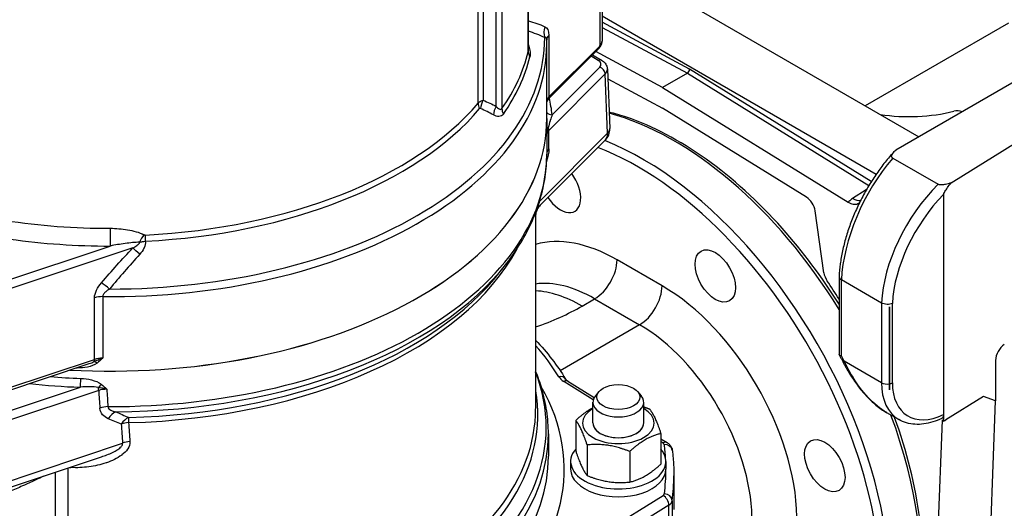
# Model space of a CAD drawing. Header units: millimetres. Extents: x 0 to 5940, y 0 to 4200.
# Tile 5 of 58: x 521 to 723, y 444 to 543. Entities that reach past the tile are written whole.
import ezdxf

# ---------------------------------------------------------------- set-up
doc = ezdxf.new("R2010")
doc.units = ezdxf.units.MM
doc.header["$LTSCALE"] = 50
doc.layers.add('02-LINIE-035', color=2, linetype='CONTINUOUS')

msp = doc.modelspace()

# ---------------------------------------------------------------- linework, layer by layer
at = {"layer": '02-LINIE-035'}
for p, q in [((625.32, 536.81), (625.32, 657.8)), ((625.35, 537.16), (625.35, 658.07)), ((618.78, 525.65), (618.78, 645.36)), ((619.93, 646.19), (619.93, 525.2)), ((616.12, 640.65), (616.12, 526.92)), ((615.07, 526.33), (615.07, 639.94)), ((639.99, 538.05), (639.99, 558.22)), ((640.42, 559.16), (640.42, 538.99)), ((640.42, 556.82), (705.2, 519.42)), ((696.44, 511.74), (640.42, 544.08)), ((658.32, 533.23), (640.42, 542.84)), ((640.42, 541.79), (657.86, 532.43)), ((723.56, 542.67), (694.25, 525.75)), ((629.53, 540.16), (629.53, 527.59)), ((741.51, 540.39), (700.47, 516.7)), ((625.5, 537.71), (625.5, 537.71)), ((629.09, 539.25), (629.09, 539.25)), ((629.1, 523.14), (629.1, 538.36)), ((629.53, 527.59), (639.99, 538.05)), ((629.44, 527.16), (639.78, 537.51)), ((639.63, 535.04), (638.16, 535.89)), ((638.44, 536.17), (640.28, 535.11)), ((652.8, 529.51), (639.13, 536.85)), ((630.2, 523.95), (639.94, 533.68)), ((711.81, 510.04), (751.5, 534.62)), ((641.06, 532.27), (629.54, 520.75)), ((641.55, 520.15), (641.06, 532.27)), ((641.5, 533.26), (641.98, 521.14)), ((657.86, 532.43), (652.8, 529.51)), ((657.86, 532.43), (694.99, 509.5)), ((695.47, 510.28), (658.32, 533.23)), ((641.57, 531.29), (652.8, 525.26)), ((652.8, 529.51), (690.71, 506.09)), ((682.24, 507.08), (652.8, 525.26)), ((629.1, 523.14), (629.1, 515.89)), ((627.63, 506.23), (641.55, 520.15)), ((627.76, 505.45), (641.03, 518.72)), ((699.85, 515.08), (709.13, 509.73)), ((694.45, 508.59), (691.66, 506.79)), ((710.25, 507.65), (710.25, 462.65)), ((685.77, 491.66), (683.99, 504.31)), ((626.83, 503.35), (626.83, 463.84)), ((517.84, 489.79), (539.81, 497.11)), ((544.44, 496.72), (518.49, 488.07)), ((619.64, 491.94), (620.92, 493.6)), ((652.68, 488.98), (643.49, 494.28)), ((688.89, 490.84), (688.89, 474.94)), ((697.55, 485.46), (689.36, 490.19)), ((689.36, 490.19), (689.36, 490.19)), ((689.36, 474.64), (689.36, 490.19)), ((536.61, 473.95), (536.61, 486.51)), ((538.29, 486.77), (538.29, 474.2)), ((636.32, 484.84), (638.89, 486.32)), ((638.89, 486.32), (648.09, 481.01)), ((697.55, 485.46), (697.55, 469.17)), ((697.55, 485.46), (697.55, 485.46)), ((699.79, 469.14), (699.79, 485.39)), ((699.2, 484.51), (699.2, 468.22)), ((699.22, 484.5), (699.2, 484.51)), ((699.22, 467.78), (699.22, 484.62)), ((699.22, 484.5), (699.22, 468.21)), ((648.09, 481.01), (631.84, 471.63)), ((518.49, 467.91), (536.61, 473.95)), ((697.55, 469.17), (689.92, 473.58)), ((720.9, 473.74), (720.9, 465.48)), ((518.25, 467.32), (535.51, 473.08)), ((638.61, 465.7), (632.59, 469.43)), ((633.44, 469.48), (638.81, 466.16)), ((507.33, 459.45), (533.72, 468.25)), ((537.48, 467.6), (507.98, 457.77)), ((639.76, 467.35), (639.04, 466.49)), ((647.69, 467.35), (648.41, 466.49)), ((699.22, 468.21), (699.2, 468.22)), ((638.53, 460.94), (638.53, 465.18)), ((648.93, 460.94), (648.93, 465.18)), ((718.42, 466.37), (710.7, 461.59)), ((720.9, 465.48), (718.42, 466.37)), ((719.9, 439.29), (720.9, 465.48)), ((635.03, 461.48), (635.03, 455.23)), ((701.08, 461.64), (698.63, 463.05)), ((709.96, 461.49), (708.87, 432.92)), ((710.25, 461.32), (709.96, 461.49)), ((710.25, 462.65), (710.25, 461.32)), ((629.43, 458.74), (629.43, 454.14)), ((652.43, 458.79), (652.43, 452.53)), ((652.43, 457.73), (653.74, 456.92)), ((652.89, 456.86), (652.43, 457.14)), ((506.72, 444.92), (542.37, 456.8)), ((637.36, 456.46), (637.36, 450.2)), ((646.06, 455.11), (646.06, 448.86)), ((513.77, 445.94), (538.02, 454.03)), ((539.66, 454.64), (539.65, 454.64)), ((633.98, 453.08), (633.98, 451.49)), ((653.48, 453.08), (653.48, 451.49)), ((531.15, 451.73), (531.15, 413.8)), ((533.97, 451.84), (533.97, 451.84)), ((536.11, 452.08), (536.11, 452.08)), ((538.76, 452.71), (538.76, 452.71)), ((528.61, 413.3), (528.61, 450.89)), ((655.1, 450.16), (655.1, 443.26)), ((632.59, 433.55), (652.89, 446.12)), ((654.76, 445.06), (654.76, 438.16)), ((654.07, 444.15), (633.78, 431.58)), ((654.07, 437.25), (654.07, 444.15))]:
    msp.add_line(p, q, dxfattribs=at)
msp.add_arc((638.74, 521.01), 3.25, 315, 2.3021, dxfattribs=at)
for centre, major_axis, ratio, start_param, end_param in [((631.51, 541), (-1.31, -2.97), 0.912186, 4.798747, 5.516591), ((539.73, 539.67), (88.95, 0), 0.57735, 4.711846, 6.283728), ((632.34, 539.22), (-3.25, 0), 0.57735, 5.759587, 6.27658), ((539.73, 538.36), (89.37, 0), 0.57735, 4.696277, 6.283185), ((638.86, 538.43), (0.919, -0.919), 0.707107, 0, 0.61548), ((637.17, 538.99), (3.25, 0), 0.57735, 5.759587, 6.283185), ((539.73, 543.83), (86.45, 0), 0.57735, 5.900688, 6.142084), ((539.73, 542.79), (86.79, 0), 0.57735, 5.900688, 6.142084), ((627.89, 536.6), (-2.52, 0.62), 0.808382, 0.196324, 0.711873), ((539.73, 523.14), (89.37, 0), 0.57735, 0.283787, 0.28379), ((639.63, 533.98), (0.65, 1.13), 0.57735, 0, 0.785398), ((638.25, 534.25), (1.95, 0), 0.577047, 5.759709, 7.06818), ((639.94, 532.62), (-0.919, 0.919), 0.707107, 3.783252, 5.327869), ((638.25, 533.18), (3.25, 0.05), 0.578596, 5.750531, 6.297131), ((638.25, 533.18), (3.25, 0.05), 0.578596, 0.013946, 0.015903), ((657.86, 532.96), (0.325, 0.563), 0.57735, 3.926381, 5.497178), ((632.34, 526.65), (-3.25, 0), 0.57735, 5.759587, 6.197143), ((628.4, 527.97), (0.919, -0.919), 0.707107, 0.104629, 0.61548), ((539.73, 547.58), (83.85, 0), 0.57735, 4.798802, 5.828663), ((617.4, 525.67), (-1.98, 1.68), 0.733598, 0.555636, 1.071185), ((539.73, 533.75), (76.7, 0), 0.57735, 6.12193, 6.12194), ((617.61, 525.69), (1.07, 2.37), 0.731532, 1.375416, 2.083342), ((620.27, 524.42), (1.17, 2.32), 0.734901, 1.40464, 2.133872), ((630.37, 526.27), (-1.28, 0.2), 0.990353, 5.721113, 6.193037), ((539.73, 520.48), (90.68, 0), 0.57735, 0.066291, 0.131485), ((539.73, 546.53), (-84.19, 0), 0.57735, 1.657208, 2.68707), ((615.96, 524.07), (-0.55, 1.16), 0.310937, 5.921478, 6.423903), ((622.34, 524.64), (-2.13, 1.49), 0.757493, 0.48567, 1.001219), ((630.2, 525.01), (-1.29, -0.15), 0.814703, 0.463937, 1.477388), ((655.1, 460.25), (35.75, -61.92), 0.57735, 1.624207, 2.621148), ((703.13, 537.07), (23.4, 0), 0.57735, 4.460336, 5.117907), ((713, 523.79), (1.62, 0), 0.57735, 0.887694, 1.976314), ((539.73, 523.14), (89.38, 0), 0.57735, 4.620696, 6.283185), ((539.73, 523.14), (89.37, 0), 0.57735, 4.620696, 6.283185), ((630.39, 521.46), (-1.3, -0.02), 0.198431, 0.159083, 0.705649), ((631.66, 519.89), (-2.56, -0.19), 0.663059, 5.640505, 6.192724), ((628.41, 521.1), (-0.919, 0.919), 0.707107, 3.783252, 4.258889), ((536.92, 3011.72), (79.49, -2915.22), 0.016309, 0.543334, 0.545826), ((638.74, 521.01), (2.3, -2.3), 0.707107, 0, 0.64166), ((638.74, 521.01), (3.25, 0.13), 0.580552, 5.736585, 6.283185), ((648.66, 456.53), (35.75, -61.92), 0.57735, 0, 2.508631), ((539.73, 515.89), (89.38, 0), 0.57735, 4.708096, 6.283185), ((632.35, 516.12), (-3.25, 0), 0.534183, 5.758853, 6.260125), ((647.74, 456), (35.1, -60.79), 0.57735, 5.612563, 8.804723), ((706.81, 500.04), (12.08, 23.04), 0.548352, 1.172727, 2.274334), ((631.91, 509.27), (2.92, -5.07), 0.57735, 4.825682, 8.047656), ((716.81, 494.27), (-14, -21.93), 0.604949, 4.363649, 5.465255), ((717.89, 493.58), (13.19, 20.52), 0.606728, 1.249327, 2.323698), ((682.18, 504.99), (-1.3, 2.25), 0.57735, 4.101524, 5.462881), ((691.76, 509.92), (2.11, -3.28), 0.605719, 5.434384, 6.021892), ((539.73, 549.14), (83.85, 0), 0.57735, 4.454853, 4.713341), ((539.81, 499.23), (0, -2.6), 0.000777, 4.096909, 5.667705), ((546.93, 497.92), (1.17, 2.32), 0.379805, 1.074951, 1.774035), ((539.73, 547.02), (-86.45, 0), 0.57735, 1.332672, 1.571748), ((547.19, 497.85), (0.13, -2.6), 0.070468, 4.095146, 4.610695), ((643.49, 462.44), (-19.5, 33.77), 0.57735, 5.497787, 6.146526), ((539.73, 511.25), (87.1, 0), 0.57735, 4.756583, 5.986554), ((546.06, 495.1), (2.36, -2.23), 0.028989, 1.683994, 2.355774), ((539.73, 508.28), (-21.45, 0), 0.57735, 1.901325, 1.901329), ((539.73, 514.56), (-88.94, 0), 0.57735, 1.584913, 2.721058), ((638.89, 491.63), (-3.25, -5.63), 0.57735, 0.785398, 2.356194), ((539.73, 512.57), (87.54, 0), 0.57735, 4.756583, 5.862651), ((687.58, 490.98), (-1.3, 2.25), 0.57735, 0.959931, 1.699856), ((539.68, 487.99), (2.47, -2.12), 0.076195, 1.63543, 2.353275), ((638.89, 459.79), (-16.25, 28.15), 0.57735, 5.497787, 6.050524), ((652.8, 458.92), (-39, 67.55), 0.57735, 4.784504, 4.841449), ((636.32, 458.3), (-16.25, 28.15), 0.57735, 5.497787, 5.92361), ((648.09, 486.32), (-3.25, -5.63), 0.57735, 0.785398, 2.356194), ((652.68, 457.13), (-19.5, 33.77), 0.57735, 3.943658, 5.497787), ((538.24, 484.89), (3.25, 0), 0.57735, 1.554684, 2.094395), ((601.85, 504.74), (48.75, 0), 0.57735, 5.250347, 5.497787), ((648.09, 454.48), (16.25, -28.15), 0.57735, 0.805007, 2.356194), ((539.73, 451.49), (97.5, 0), 0.57735, 0.342637, 0.466088), ((722.67, 474.84), (1.23, 2.29), 0.556861, 0.769122, 2.339918), ((535.96, 474.6), (0.41, -1.23), 0.408248, 0.375226, 0.886077), ((537.1, 472.42), (-0.78, 1.04), 0.411977, 5.173193, 5.907234), ((538.24, 472.32), (3.25, 0), 0.57735, 1.554684, 2.094395), ((647.28, 455.74), (-39.81, 68.96), 0.57735, 4.638611, 4.653679), ((691.07, 474.24), (-1.44, -0.75), 0.060185, 0, 0.616764), ((539.73, 523.67), (-89.38, 0), 0.57735, 1.494708, 1.495797), ((532.93, 471.46), (0.06, 1.3), 0.061179, 5.329196, 5.36409), ((539.73, 460.07), (89.26, 0), 0.57735, 4.731649, 6.503856), ((539.73, 521.54), (89.38, 0), 0.57735, 4.57581, 4.646098), ((533.72, 469.31), (0.05, 1.3), 0.054087, 3.758109, 5.328906), ((631.56, 469.08), (1.38, 0.85), 0.769035, 0, 1.127237), ((636.15, 471.35), (-4.88, 0), 0.57735, 0.342637, 0.750492), ((632.59, 468.1), (0.86, 1.38), 0.597148, 0, 0.803471), ((698.7, 469.84), (1.63, 0), 0.57735, 3.926991, 5.026616), ((709.59, 475.49), (-8.73, -13.72), 0.603877, 5.523682, 6.30908), ((539.73, 520.48), (-90.68, 0), 0.57735, 1.388452, 1.504505), ((539.73, 462.51), (87.54, 0), 0.57735, 4.613693, 6.382968), ((537.97, 468.1), (0.8, 1.02), 0.384283, 1.08486, 1.806706), ((536.83, 468.22), (0.41, -1.23), 0.408248, 0.912257, 1.387894), ((538.92, 466.35), (-2.87, -0.06), 0.513637, 4.630315, 5.230348), ((538.1, 3012.4), (45.61, -2934.55), 0.027471, 5.761487, 5.763978), ((539.73, 3010.85), (44.04, -2932.92), 0.026517, 5.761267, 5.763692), ((539.73, 451.49), (92.95, 0), 0.57735, 4.806122, 6.602533), ((698.7, 469.84), (1.63, 0), 0.57735, 5.040083, 5.445427), ((710.67, 474.8), (7.92, 12.31), 0.606728, 2.385264, 3.917421), ((643.73, 465.18), (-5.2, 0), 0.57735, 5.834115, 9.873848), ((539.73, 463.84), (87.1, 0), 0.57735, 4.613693, 6.283185), ((539.33, 462.41), (-3.24, -0.21), 0.57639, 4.671414, 5.199894), ((541.02, 460.26), (-1.31, -2.98), 0.669162, 3.739582, 4.4733), ((643.73, 460.94), (-7.31, 0), 0.57735, 5.503466, 10.204497), ((543.72, 459.14), (-1.2, -3.02), 0.66408, 3.734447, 4.449518), ((543.72, 459.14), (0.08, -3.25), 0.036073, 3.57285, 4.096449), ((655.1, 460.25), (35.75, -61.92), 0.57735, 0, 1.284444), ((710.7, 474.85), (7.71, 14.31), 0.556861, 3.870704, 3.910714), ((543.72, 459.14), (-3.24, -0.23), 0.578467, 4.716423, 5.196486), ((538.1, 3012.4), (44.49, -2862.47), 0.027471, 5.812466, 5.815471), ((539.73, 3010.85), (42.92, -2860.84), 0.026493, 5.812172, 5.815177), ((643.73, 460.94), (-5.2, 0), 0.57735, 6.280368, 9.427596), ((643.73, 460.94), (5.2, 0), 0.57735, 3.141593, 6.283185), ((543.99, 455.25), (-3.24, -0.23), 0.578608, 4.71919, 5.196253), ((539.73, 458.74), (89.7, 0), 0.57735, 4.759353, 6.283185), ((643.73, 453.08), (-9.75, 0), 0.57735, 5.814768, 9.893195), ((652.89, 455.53), (0.86, 1.38), 0.597148, 0, 0.803471), ((652.17, 456.48), (0.975, 0), 0.57735, 0.076675, 0.750492), ((653.14, 455.19), (1.61, 0.21), 0.814098, 0, 1.462888), ((539.73, 451.49), (113.75, 0), 0.57735, 0.034264, 0.076675), ((539.73, 454.14), (89.7, 0), 0.57735, 4.795224, 6.283185), ((539.73, 501.91), (-87.1, 0), 0.57735, 1.475997, 1.479327), ((531.48, 449.96), (0.17, 3.25), 0.07458, 5.329845, 5.372613), ((643.73, 451.49), (-9.75, 0), 0.57735, 0, 3.141593), ((539.73, 451.49), (113.75, 0), 0.57735, 6.20651, 6.283185), ((539.73, 450.16), (115.37, 0), 0.57735, 6.20651, 6.283185), ((652.17, 446.5), (0.975, 0), 0.57735, 5.532694, 6.20651), ((652.89, 444.79), (-0.86, 1.38), 0.597148, 3.908918, 5.479714), ((653.14, 445.13), (1.61, -0.21), 0.814098, 0.107908, 1.678704), ((652.17, 445.18), (2.6, 0), 0.57735, 5.532694, 6.20651)]:
    msp.add_ellipse(centre, major_axis=major_axis, ratio=ratio, start_param=start_param, end_param=end_param, dxfattribs=at)
for centre, major_axis in [((663.57, 490.99), (-2.92, 5.07)), ((643.73, 466.24), (4.4, 0)), ((685.96, 452.22), (-2.92, 5.07))]:
    msp.add_ellipse(centre, major_axis=major_axis, ratio=0.57735, dxfattribs=at)
for points in [[(625.35, 543.15), (626.5, 542.83), (627.61, 542.42), (628.69, 541.94)], [(628.69, 541.94), (629.16, 541.74), (629.53, 541.18), (629.53, 540.16)], [(628.68, 539.7), (627.6, 540.21), (626.49, 540.65), (625.35, 541.01)], [(625.32, 536.81), (625.34, 536.9), (625.35, 537.02), (625.35, 537.15)], [(625.35, 537.15), (625.35, 537.15), (625.35, 537.16), (625.35, 537.16)], [(616.12, 526.92), (617.02, 526.51), (617.9, 526.09), (618.78, 525.65)], [(629.38, 527.12), (629.4, 527.13), (629.42, 527.14), (629.44, 527.16)], [(618.21, 523.91), (617.34, 524.36), (616.46, 524.79), (615.58, 525.21)], [(629.54, 516.99), (629.54, 516.22), (629.35, 515.33), (629.07, 514.47)], [(626.83, 503.35), (626.83, 503.35), (626.83, 503.35), (626.83, 503.35)], [(538.05, 489.61), (540.13, 492.03), (542.25, 494.4), (544.44, 496.72)], [(545.86, 495.42), (543.74, 493.1), (541.68, 490.72), (539.68, 488.31)], [(536.61, 486.51), (536.61, 487.54), (537.24, 488.67), (538.05, 489.61)], [(626.83, 477.89), (629.2, 475.34), (631.25, 472.68), (632.94, 469.93)], [(535.52, 473.07), (535.87, 473.19), (536.21, 473.33), (536.53, 473.51)], [(539.4, 461.82), (538.51, 462.21), (537.77, 462.9), (537.71, 463.97)], [(540.98, 463.22), (541.85, 462.83), (542.72, 462.45), (543.6, 462.09)], [(542.1, 460.69), (541.19, 461.05), (540.29, 461.43), (539.4, 461.82)]]:
    msp.add_open_spline(points, degree=3, dxfattribs=at)
for points, knots in [([(629.09, 539.25), (629.09, 539.32), (629.08, 539.39), (629.07, 539.44), (629.06, 539.55), (629.03, 539.62), (628.99, 539.67), (628.97, 539.69), (628.95, 539.71), (628.93, 539.72), (628.85, 539.76), (628.77, 539.74), (628.68, 539.7)], [0.0326333, 0.0326333, 0.0326333, 0.0326333, 0.1555629, 0.1555629, 0.1555629, 0.4074378, 0.4074378, 0.4074378, 0.5423092, 0.5423092, 0.5423092, 1, 1, 1, 1]), ([(625.35, 538.25), (625.46, 537.88), (625.55, 537.51), (625.62, 537.16), (625.72, 536.61), (625.74, 536.1), (625.65, 535.74)], [0.1774356, 0.1774356, 0.1774356, 0.1774356, 0.5, 0.5, 0.5, 1, 1, 1, 1]), ([(629.1, 538.36), (629.1, 538.42), (629.1, 538.48), (629.1, 538.6), (629.1, 538.66), (629.1, 538.77), (629.1, 538.83), (629.1, 538.95), (629.1, 539.01), (629.09, 539.13), (629.09, 539.19), (629.09, 539.25)], [3.92699082, 3.92699082, 3.92699082, 3.92699082, 3.93020709, 3.93020709, 3.93342337, 3.93342337, 3.93663964, 3.93663964, 3.93985592, 3.93985592, 3.94307219, 3.94307219, 3.94307219, 3.94307219]), ([(639.78, 537.51), (639.85, 537.58), (639.92, 537.65), (640.05, 537.82), (640.11, 537.91), (640.21, 538.1), (640.26, 538.2), (640.34, 538.41), (640.37, 538.52), (640.41, 538.75), (640.42, 538.87), (640.42, 538.99)], [3.403392, 3.403392, 3.403392, 3.403392, 3.5081118, 3.5081118, 3.6128316, 3.6128316, 3.7175513, 3.7175513, 3.8222711, 3.8222711, 3.9269908, 3.9269908, 3.9269908, 3.9269908]), ([(640.28, 535.11), (640.56, 534.94), (640.81, 534.74), (641.21, 534.26), (641.36, 533.97), (641.47, 533.54), (641.49, 533.4), (641.49, 533.27)], [0, 0, 0, 0, 0.161974, 0.161974, 0.3201147, 0.3201147, 0.3899228, 0.3899228, 0.3899228, 0.3899228]), ([(615.07, 526.33), (615.22, 526.51), (615.42, 526.65), (615.66, 526.76), (615.8, 526.83), (615.96, 526.88), (616.12, 526.92)], [0, 0, 0, 0, 0.630097, 0.630097, 0.630097, 1, 1, 1, 1]), ([(618.78, 525.65), (618.96, 525.43), (619.15, 525.23), (619.35, 525.12), (619.55, 525), (619.77, 524.97), (619.93, 525.2)], [0, 0, 0, 0, 0.5, 0.5, 0.5, 1, 1, 1, 1]), ([(629.44, 527.17), (629.34, 527.07), (629.26, 526.95), (629.17, 526.78), (629.15, 526.73), (629.12, 526.64), (629.11, 526.61), (629.1, 526.58)], [0, 0, 0, 0, 0.0638667, 0.0638667, 0.0922215, 0.0922215, 0.1110415, 0.1110415, 0.1110415, 0.1110415]), ([(629.1, 526.74), (629.11, 526.75), (629.11, 526.75), (629.11, 526.76), (629.12, 526.8), (629.14, 526.85), (629.17, 526.89), (629.22, 526.97), (629.29, 527.05), (629.38, 527.12)], [0.2232525, 0.2232525, 0.2232525, 0.2232525, 0.2632998, 0.2632998, 0.2632998, 0.5195742, 0.5195742, 0.5195742, 1, 1, 1, 1]), ([(620.24, 524.08), (620.01, 523.75), (619.68, 523.6), (619.32, 523.59), (618.97, 523.58), (618.58, 523.71), (618.21, 523.91)], [0, 0, 0, 0, 0.5, 0.5, 0.5, 1, 1, 1, 1]), ([(630.2, 523.95), (630.08, 523.59), (629.94, 523.19), (629.81, 522.75), (629.8, 522.74), (629.8, 522.72), (629.79, 522.71), (629.66, 522.28), (629.53, 521.83), (629.4, 521.28)], [0, 0, 0, 0, 0.5, 0.5, 0.5, 0.516276, 0.516276, 0.516276, 1, 1, 1, 1]), ([(688.89, 485.2), (685.39, 490.76), (681.46, 496), (672.36, 506.21), (667.09, 511), (656.31, 518.7), (650.79, 521.62), (644.22, 523.83), (643.03, 524.18), (641.85, 524.48)], [3.9934783, 3.9934783, 3.9934783, 3.9934783, 4.2716921, 4.2716921, 4.5942198, 4.5942198, 4.917264, 4.917264, 4.9891556, 4.9891556, 4.9891556, 4.9891556]), ([(629.4, 521.28), (629.31, 521.04), (629.24, 520.8), (629.19, 520.56), (629.16, 520.43), (629.14, 520.3), (629.12, 520.17), (629.11, 520.08), (629.11, 520), (629.1, 519.91)], [0, 0, 0, 0, 0.4811326, 0.4811326, 0.4811326, 0.737054, 0.737054, 0.737054, 0.9063385, 0.9063385, 0.9063385, 0.9063385]), ([(620.92, 493.6), (621.98, 494.96), (622.94, 496.36), (624.67, 499.22), (625.43, 500.67), (626.75, 503.63), (627.31, 505.13), (628.2, 508.16), (628.54, 509.7), (628.99, 512.78), (629.1, 514.34), (629.1, 515.89)], [3.5064565, 3.5064565, 3.5064565, 3.5064565, 3.5905633, 3.5905633, 3.6746702, 3.6746702, 3.7587771, 3.7587771, 3.8428839, 3.8428839, 3.9269908, 3.9269908, 3.9269908, 3.9269908]), ([(700.12, 516.35), (699.49, 515.68), (698.88, 514.97), (697.69, 513.49), (697.12, 512.72), (696.02, 511.14), (695.48, 510.32), (694.47, 508.64), (693.99, 507.79), (693.08, 506.04), (692.66, 505.16), (691.87, 503.37), (691.5, 502.46), (690.84, 500.65), (690.54, 499.74), (690.01, 497.92), (689.78, 497.01), (689.4, 495.22), (689.24, 494.33), (689.01, 492.57), (688.93, 491.71), (688.89, 490.86)], [-1.226807, -1.226807, -1.226807, -1.226807, -1.110154, -1.110154, -0.9935, -0.9935, -0.876847, -0.876847, -0.760194, -0.760194, -0.64354, -0.64354, -0.526887, -0.526887, -0.410234, -0.410234, -0.29358, -0.29358, -0.176927, -0.176927, -0.060274, -0.060274, -0.060274, -0.060274]), ([(699.85, 515.08), (699.79, 515.12), (699.74, 515.16), (699.66, 515.26), (699.64, 515.33), (699.62, 515.5), (699.64, 515.62), (699.79, 515.98), (699.99, 516.22), (700.25, 516.5), (700.36, 516.6), (700.47, 516.7)], [0, 0, 0, 0, 0.0402774, 0.0402774, 0.0924202, 0.0924202, 0.1818606, 0.1818606, 0.3812828, 0.3812828, 0.4966035, 0.4966035, 0.4966035, 0.4966035]), ([(711.81, 510.04), (711.42, 509.9), (711.02, 509.78), (710.4, 509.65), (710.05, 509.59), (709.6, 509.6), (709.48, 509.61), (709.33, 509.64), (709.28, 509.66), (709.2, 509.69), (709.16, 509.71), (709.13, 509.73)], [0.3292951, 0.3292951, 0.3292951, 0.3292951, 0.5166382, 0.5166382, 0.6304052, 0.6304052, 0.6696462, 0.6696462, 0.6870626, 0.6870626, 0.7037012, 0.7037012, 0.7037012, 0.7037012]), ([(710.25, 507.65), (710.25, 507.67), (710.26, 507.7), (710.27, 507.76), (710.29, 507.81), (710.36, 507.99), (710.45, 508.14), (710.78, 508.7), (711.22, 509.32), (711.81, 510.04)], [0, 0, 0, 0, 0.011385, 0.011385, 0.0342178, 0.0342178, 0.1007831, 0.1007831, 0.3328413, 0.3328413, 0.3328413, 0.3328413]), ([(627.77, 505.45), (627.52, 505.2), (627.31, 504.91), (627.09, 504.46), (627.03, 504.32), (626.94, 504.06), (626.92, 503.96), (626.88, 503.8), (626.87, 503.75), (626.85, 503.63), (626.84, 503.57), (626.83, 503.47), (626.83, 503.44), (626.83, 503.38), (626.83, 503.36), (626.83, 503.35), (626.83, 503.35), (626.83, 503.35)], [0, 0, 0, 0, 0.1611867, 0.1611867, 0.2366625, 0.2366625, 0.292527, 0.292527, 0.3263542, 0.3263542, 0.3773006, 0.3773006, 0.4298547, 0.4298547, 0.510266, 0.510266, 0.5414848, 0.5414848, 0.5414848, 0.5414848]), ([(627.31, 505.23), (627.33, 505.22), (627.35, 505.21), (627.38, 505.21), (627.44, 505.21), (627.51, 505.24), (627.58, 505.29), (627.63, 505.32), (627.68, 505.37), (627.73, 505.41), (627.74, 505.42), (627.75, 505.43), (627.76, 505.44)], [0.0969112, 0.0969112, 0.0969112, 0.0969112, 0.125, 0.125, 0.125, 0.1968603, 0.1968603, 0.1968603, 0.25, 0.25, 0.25, 0.2615102, 0.2615102, 0.2615102, 0.2615102]), ([(691.66, 506.79), (691.38, 506.61), (691.11, 506.42), (690.81, 506.18), (690.76, 506.13), (690.71, 506.09)], [-1.5579569, -1.5579569, -1.5579569, -1.5579569, -1.3632123, -1.3632123, -1.3236128, -1.3236128, -1.3236128, -1.3236128]), ([(690.71, 506.09), (691.08, 505.87), (691.44, 505.72), (692.13, 505.61), (692.45, 505.65), (692.85, 505.83), (692.97, 505.9), (693.07, 506)], [0, 0, 0, 0, 0.2380928, 0.2380928, 0.4768134, 0.4768134, 0.5893692, 0.5893692, 0.5893692, 0.5893692]), ([(626.83, 503.35), (626.83, 503.19), (626.81, 503.13), (626.79, 503.24), (626.79, 503.24), (626.79, 503.24), (626.79, 503.25), (626.78, 503.32), (626.77, 503.47), (626.75, 503.72)], [0.5504529, 0.5504529, 0.5504529, 0.5504529, 0.7457024, 0.7457024, 0.7457024, 0.75, 0.75, 0.75, 0.8683168, 0.8683168, 0.8683168, 0.8683168]), ([(539.81, 500.73), (541.03, 500.73), (542.22, 500.63), (544.55, 500.23), (545.72, 499.93), (546.71, 499.41)], [0, 0, 0, 0, 0.5, 0.5, 1, 1, 1, 1]), ([(546.97, 499.35), (546.96, 499.35), (546.96, 499.35), (546.96, 499.35), (546.92, 499.35), (546.89, 499.35), (546.86, 499.36), (546.81, 499.37), (546.76, 499.39), (546.71, 499.41)], [0, 0, 0, 0, 0.029027, 0.029027, 0.029027, 0.409888, 0.409888, 0.409888, 1, 1, 1, 1]), ([(545.83, 497.89), (544.87, 497.88), (543.89, 497.76), (542.9, 497.63), (542.88, 497.63), (542.86, 497.62), (542.85, 497.62), (541.84, 497.48), (540.83, 497.31), (539.81, 497.11)], [0, 0, 0, 0, 0.490462, 0.490462, 0.490462, 0.5, 0.5, 0.5, 1, 1, 1, 1]), ([(544.44, 496.72), (544.73, 496.88), (545.02, 497.04), (545.29, 497.23), (545.33, 497.27), (545.38, 497.3), (545.42, 497.33), (545.45, 497.35), (545.48, 497.38), (545.51, 497.4), (545.56, 497.44), (545.61, 497.48), (545.65, 497.53), (545.7, 497.57), (545.74, 497.62), (545.78, 497.68), (545.8, 497.7), (545.81, 497.73), (545.82, 497.75), (545.83, 497.78), (545.84, 497.81), (545.84, 497.83), (545.84, 497.85), (545.84, 497.87), (545.83, 497.89)], [0, 0, 0, 0, 0.532973, 0.532973, 0.532973, 0.620247, 0.620247, 0.620247, 0.680634, 0.680634, 0.680634, 0.782713, 0.782713, 0.782713, 0.886154, 0.886154, 0.886154, 0.929382, 0.929382, 0.929382, 0.973447, 0.973447, 0.973447, 1, 1, 1, 1]), ([(545.83, 497.89), (546.03, 497.94), (546.24, 497.98), (546.46, 498.02), (546.63, 498.05), (546.81, 498.08), (546.99, 498.11)], [0, 0, 0, 0, 0.552887, 0.552887, 0.552887, 1, 1, 1, 1]), ([(546.99, 498.11), (547.08, 497.63), (546.97, 497.15), (546.76, 496.71), (546.75, 496.69), (546.74, 496.67), (546.73, 496.65), (546.51, 496.19), (546.2, 495.79), (545.86, 495.42)], [0, 0, 0, 0, 0.4761, 0.4761, 0.4761, 0.5, 0.5, 0.5, 1, 1, 1, 1]), ([(688.89, 490.86), (688.89, 490.85), (688.89, 490.84), (688.89, 490.72), (688.93, 490.6), (689.1, 490.38), (689.21, 490.28), (689.36, 490.19)], [0.1763254, 0.1763254, 0.1763254, 0.1763254, 0.1847467, 0.1847467, 0.2823968, 0.2823968, 0.3800201, 0.3800201, 0.3800201, 0.3800201]), ([(539.68, 488.31), (539.42, 488.15), (539.16, 487.98), (538.93, 487.78), (538.75, 487.63), (538.58, 487.46), (538.46, 487.27), (538.4, 487.18), (538.35, 487.07), (538.32, 486.97), (538.3, 486.9), (538.29, 486.83), (538.29, 486.77)], [0, 0, 0, 0, 0.411436, 0.411436, 0.411436, 0.727726, 0.727726, 0.727726, 0.893476, 0.893476, 0.893476, 1, 1, 1, 1]), ([(699.79, 485.39), (699.79, 485.39), (699.79, 485.39), (699.64, 485.31), (699.46, 485.26), (699.09, 485.19), (698.89, 485.17), (698.48, 485.18), (698.27, 485.21), (697.88, 485.31), (697.7, 485.38), (697.55, 485.46)], [-0.3808283, -0.3808283, -0.3808283, -0.3808283, -0.380038, -0.380038, -0.2876487, -0.2876487, -0.1952697, -0.1952697, -0.0976214, -0.0976214, 0, 0, 0, 0]), ([(699.22, 484.5), (699.22, 484.53), (699.22, 484.58), (699.22, 484.62), (699.22, 484.63), (699.22, 484.64), (699.22, 484.65), (699.22, 484.65), (699.22, 484.66), (699.22, 484.66), (699.22, 484.66), (699.22, 484.66), (699.22, 484.66), (699.22, 484.66), (699.22, 484.66), (699.22, 484.67), (699.22, 484.67), (699.22, 484.67), (699.22, 484.67), (699.22, 484.67), (699.22, 484.67), (699.22, 484.67), (699.22, 484.67), (699.22, 484.66), (699.22, 484.66), (699.22, 484.66), (699.22, 484.66), (699.22, 484.65), (699.21, 484.64), (699.21, 484.63), (699.21, 484.61), (699.21, 484.59), (699.21, 484.56), (699.21, 484.53), (699.2, 484.51)], [-0.02799576, -0.02799576, -0.02799576, -0.02799576, -0.00804482, -0.00804482, -0.00444672, -0.00444672, -0.00264767, -0.00264767, -0.00084862, -0.00084862, -0.00018355, -0.00018355, -0.00009177, -0.00009177, -0.00004589, -0.00004589, 0, 0, 0, 0.0000554, 0.0000554, 0.00011081, 0.00011081, 0.00037384, 0.00037384, 0.00153883, 0.00153883, 0.00270383, 0.00270383, 0.009031, 0.009031, 0.01535817, 0.01535817, 0.02801251, 0.02801251, 0.02801251, 0.02801251]), ([(536.53, 473.51), (536.8, 473.65), (537.08, 473.77), (537.36, 473.88), (537.51, 473.94), (537.66, 474), (537.82, 474.05), (537.97, 474.1), (538.13, 474.15), (538.28, 474.19), (538.28, 474.2), (538.29, 474.2), (538.29, 474.2)], [0, 0, 0, 0, 0.480426, 0.480426, 0.480426, 0.7367, 0.7367, 0.7367, 0.995062, 0.995062, 0.995062, 1, 1, 1, 1]), ([(538.29, 474.2), (538.29, 474.2), (538.29, 474.19), (538.28, 474.19), (537.92, 473.84), (537.55, 473.49), (537.13, 473.17)], [0, 0, 0, 0, 0.004785, 0.004785, 0.004785, 1, 1, 1, 1]), ([(689.36, 474.64), (689.36, 474.64), (689.36, 474.64), (689.21, 474.66), (689.09, 474.7), (688.93, 474.8), (688.89, 474.87), (688.89, 474.94), (688.89, 474.94), (688.89, 474.94)], [-0.0007567, -0.0007567, -0.0007567, -0.0007567, 0, 0, 0.1039281, 0.1039281, 0.2067416, 0.2067416, 0.2074943, 0.2074943, 0.2074943, 0.2074943]), ([(688.91, 474.85), (688.96, 474.76), (689.01, 474.67), (689.11, 474.49), (689.15, 474.4), (689.25, 474.22), (689.3, 474.13), (689.39, 473.94), (689.44, 473.85), (689.54, 473.67), (689.58, 473.58), (689.63, 473.49)], [5.55197111, 5.55197111, 5.55197111, 5.55197111, 5.55589001, 5.55589001, 5.55980892, 5.55980892, 5.56372782, 5.56372782, 5.56764672, 5.56764672, 5.57156562, 5.57156562, 5.57156562, 5.57156562]), ([(689.63, 473.49), (690.07, 472.65), (690.54, 471.81), (691.55, 470.19), (692.08, 469.4), (693.21, 467.89), (693.8, 467.17), (695.06, 465.81), (695.73, 465.17), (697.13, 464.02), (697.87, 463.5), (698.63, 463.05)], [0, 0, 0, 0, 0.422257, 0.422257, 0.844514, 0.844514, 1.26677, 1.26677, 1.689027, 1.689027, 2.111284, 2.111284, 2.111284, 2.111284]), ([(698.63, 463.06), (697.27, 463.84), (696, 464.9), (693.64, 467.43), (692.56, 468.91), (690.99, 471.49), (690.43, 472.53), (689.92, 473.58)], [-2.111284, -2.111284, -2.111284, -2.111284, -1.323645, -1.323645, -0.509094, -0.509094, 0, 0, 0, 0]), ([(537.13, 473.17), (536.59, 472.76), (535.9, 472.53), (535.2, 472.38), (534.49, 472.23), (533.77, 472.18), (533.03, 472.21)], [0, 0, 0, 0, 0.5, 0.5, 0.5, 1, 1, 1, 1]), ([(629.43, 458.74), (629.43, 460.3), (629.32, 461.85), (628.86, 464.95), (628.52, 466.49), (627.73, 469.2), (627.31, 470.38), (626.83, 471.55)], [3.9269908, 3.9269908, 3.9269908, 3.9269908, 4.0110977, 4.0110977, 4.0952046, 4.0952046, 4.1608995, 4.1608995, 4.1608995, 4.1608995]), ([(533.81, 470.06), (534.56, 470.03), (535.3, 469.93), (536.01, 469.74), (536.73, 469.55), (537.44, 469.29), (537.99, 468.85)], [0, 0, 0, 0, 0.5, 0.5, 0.5, 1, 1, 1, 1]), ([(633.44, 469.48), (633.39, 469.52), (633.33, 469.55), (633.24, 469.62), (633.2, 469.66), (633.12, 469.72), (633.09, 469.75), (633.03, 469.81), (633.01, 469.84), (632.97, 469.89), (632.96, 469.91), (632.94, 469.93)], [4.7472956, 4.7472956, 4.7472956, 4.7472956, 4.8288665, 4.8288665, 4.9104374, 4.9104374, 4.9920083, 4.9920083, 5.0735792, 5.0735792, 5.1551501, 5.1551501, 5.1551501, 5.1551501]), ([(537.4, 468.16), (536.86, 468.33), (536.25, 468.35), (535.65, 468.36), (535.63, 468.36), (535.62, 468.36), (535.6, 468.36), (534.98, 468.36), (534.35, 468.32), (533.72, 468.25)], [0, 0, 0, 0, 0.484941, 0.484941, 0.484941, 0.5, 0.5, 0.5, 1, 1, 1, 1]), ([(539.13, 467.82), (539.13, 467.82), (539.12, 467.82), (539.12, 467.83), (538.97, 467.87), (538.82, 467.91), (538.66, 467.94), (538.51, 467.98), (538.36, 468.01), (538.22, 468.04), (537.94, 468.09), (537.66, 468.13), (537.4, 468.16)], [0, 0, 0, 0, 0.005022, 0.005022, 0.005022, 0.262946, 0.262946, 0.262946, 0.518867, 0.518867, 0.518867, 1, 1, 1, 1]), ([(537.99, 468.85), (538.4, 468.53), (538.76, 468.18), (539.12, 467.83), (539.12, 467.83), (539.13, 467.82), (539.13, 467.82)], [0, 0, 0, 0, 0.995137, 0.995137, 0.995137, 1, 1, 1, 1]), ([(699.2, 468.22), (699.2, 468.15), (699.2, 468.08), (699.21, 467.97), (699.21, 467.93), (699.21, 467.86), (699.21, 467.82), (699.21, 467.78), (699.21, 467.77), (699.22, 467.75), (699.22, 467.74), (699.22, 467.73), (699.22, 467.73), (699.22, 467.72), (699.22, 467.72), (699.22, 467.71), (699.22, 467.71), (699.22, 467.71), (699.22, 467.71), (699.22, 467.71), (699.22, 467.71), (699.22, 467.71), (699.22, 467.71), (699.22, 467.71), (699.22, 467.71), (699.22, 467.71), (699.22, 467.71), (699.22, 467.71), (699.22, 467.71), (699.22, 467.71), (699.22, 467.71), (699.22, 467.71), (699.22, 467.71), (699.22, 467.71), (699.22, 467.71), (699.22, 467.71), (699.22, 467.72), (699.22, 467.72), (699.22, 467.72), (699.22, 467.73), (699.22, 467.74), (699.22, 467.76), (699.22, 467.77), (699.22, 467.8), (699.22, 467.82), (699.22, 467.88), (699.22, 467.92), (699.22, 468.01), (699.22, 468.05), (699.22, 468.13), (699.22, 468.17), (699.22, 468.21)], [0, 0, 0, 0, 0.0381398, 0.0381398, 0.0572097, 0.0572097, 0.0762797, 0.0762797, 0.0829961, 0.0829961, 0.0863543, 0.0863543, 0.0880334, 0.0880334, 0.0897125, 0.0897125, 0.0902108, 0.0902108, 0.0907092, 0.0907092, 0.0908292, 0.0908292, 0.0908573, 0.0908573, 0.0908855, 0.0908855, 0.0909093, 0.0909093, 0.0909331, 0.0909331, 0.0909808, 0.0909808, 0.0913004, 0.0913004, 0.0921895, 0.0921895, 0.0930786, 0.0930786, 0.0948567, 0.0948567, 0.1002938, 0.1002938, 0.1057309, 0.1057309, 0.1166052, 0.1166052, 0.1383536, 0.1383536, 0.1601021, 0.1601021, 0.1818506, 0.1818506, 0.1818506, 0.1818506]), ([(539.35, 464.29), (539.39, 463.95), (539.67, 463.72), (539.97, 463.56), (540.28, 463.4), (540.63, 463.3), (540.98, 463.22)], [0, 0, 0, 0, 0.5, 0.5, 0.5, 1, 1, 1, 1]), ([(690.85, 398.33), (694.66, 400.53), (697.87, 403.76), (702.82, 411.98), (704.53, 417), (706.26, 428.35), (706.25, 434.72), (704.5, 448.09), (702.75, 455.1), (700.22, 462.1), (700.21, 462.13), (700.2, 462.15)], [2.356194, 2.356194, 2.356194, 2.356194, 2.665068, 2.665068, 2.981438, 2.981438, 3.303969, 3.303969, 3.626956, 3.626956, 3.627958, 3.627958, 3.627958, 3.627958]), ([(709.88, 461.88), (709.27, 461.59), (708.66, 461.35), (707.43, 460.97), (706.82, 460.83), (705.6, 460.66), (704.99, 460.64), (703.81, 460.71), (703.23, 460.8), (702.11, 461.13), (701.58, 461.35), (701.08, 461.64)], [-1.5333323, -1.5333323, -1.5333323, -1.5333323, -1.3837455, -1.3837455, -1.2341587, -1.2341587, -1.0845718, -1.0845718, -0.934985, -0.934985, -0.7853982, -0.7853982, -0.7853982, -0.7853982]), ([(710.25, 462.65), (710.25, 462.47), (710.22, 462.32), (710.11, 462.07), (710.03, 461.97), (709.91, 461.9), (709.89, 461.89), (709.88, 461.88)], [0, 0, 0, 0, 0.0976471, 0.0976471, 0.195135, 0.195135, 0.2078263, 0.2078263, 0.2078263, 0.2078263]), ([(543.84, 457.12), (543.87, 456.61), (543.7, 456.09), (543.4, 455.63), (543.39, 455.62), (543.39, 455.61), (543.38, 455.6), (543.08, 455.15), (542.68, 454.76), (542.22, 454.42), (542.2, 454.41), (542.19, 454.39), (542.17, 454.38), (541.25, 453.69), (540.17, 453.2), (539.04, 452.81), (539.02, 452.8), (539, 452.79), (538.98, 452.79), (537.84, 452.4), (536.65, 452.14), (535.45, 451.98), (534.85, 451.9), (534.24, 451.85), (533.64, 451.82), (533.02, 451.8), (532.4, 451.8), (531.77, 451.83)], [0, 0, 0, 0, 0.125, 0.125, 0.125, 0.127921, 0.127921, 0.127921, 0.25, 0.25, 0.25, 0.254296, 0.254296, 0.254296, 0.5, 0.5, 0.5, 0.504145, 0.504145, 0.504145, 0.751946, 0.751946, 0.751946, 0.874991, 0.874991, 0.874991, 1, 1, 1, 1]), ([(538.02, 454.03), (538.79, 454.28), (539.54, 454.57), (540.27, 454.92), (540.46, 455.01), (540.65, 455.11), (540.84, 455.21), (541.1, 455.35), (541.35, 455.51), (541.58, 455.68), (541.71, 455.77), (541.83, 455.87), (541.95, 455.98), (542.01, 456.05), (542.08, 456.11), (542.13, 456.18), (542.29, 456.37), (542.39, 456.6), (542.37, 456.8)], [0.5523753, 0.5523753, 0.5523753, 0.5523753, 0.75, 0.75, 0.75, 0.8031011, 0.8031011, 0.8031011, 0.875, 0.875, 0.875, 0.9142271, 0.9142271, 0.9142271, 0.9375, 0.9375, 0.9375, 1, 1, 1, 1]), ([(653.74, 456.92), (653.83, 456.86), (653.91, 456.8), (654.08, 456.67), (654.16, 456.59), (654.32, 456.41), (654.4, 456.31), (654.54, 456.09), (654.6, 455.97), (654.7, 455.7), (654.74, 455.56), (654.76, 455.41)], [1.6057029, 1.6057029, 1.6057029, 1.6057029, 1.7404662, 1.7404662, 1.8752294, 1.8752294, 2.0099927, 2.0099927, 2.144756, 2.144756, 2.2795193, 2.2795193, 2.2795193, 2.2795193]), ([(654.76, 455.41), (654.8, 455.06), (654.84, 454.71), (654.92, 454.01), (654.95, 453.66), (655.01, 452.96), (655.03, 452.61), (655.07, 451.91), (655.08, 451.56), (655.1, 450.86), (655.1, 450.51), (655.1, 450.16)], [2.27951925, 2.27951925, 2.27951925, 2.27951925, 2.2948543, 2.2948543, 2.31018935, 2.31018935, 2.3255244, 2.3255244, 2.34085944, 2.34085944, 2.35619449, 2.35619449, 2.35619449, 2.35619449]), ([(526.17, 450.08), (525.67, 449.82), (525.15, 449.56), (524.63, 449.31), (523.87, 448.95), (523.08, 448.59), (522.27, 448.23), (522.15, 448.18), (522.01, 448.12), (521.9, 448.07), (521.03, 447.69), (520.11, 447.31), (519.21, 446.95), (518.76, 446.78), (518.31, 446.6), (517.86, 446.43), (517.42, 446.26), (517, 446.11), (516.53, 445.94), (515.72, 445.64), (514.94, 445.38), (514.19, 445.13), (514.08, 445.1), (513.99, 445.07), (513.87, 445.03), (513.41, 444.88), (512.97, 444.75), (512.55, 444.63), (512.15, 444.51), (511.76, 444.4), (511.39, 444.31), (511.34, 444.29), (511.31, 444.29), (511.24, 444.27), (510.78, 444.15), (510.34, 444.05), (509.94, 443.98), (509.52, 443.89), (509.14, 443.83), (508.8, 443.8), (508.75, 443.79), (508.72, 443.79), (508.66, 443.78), (508.44, 443.76), (508.23, 443.75), (508.03, 443.75), (507.86, 443.75), (507.69, 443.75), (507.55, 443.77), (507.5, 443.77), (507.48, 443.78), (507.42, 443.78), (507.31, 443.8), (507.21, 443.82), (507.12, 443.84), (507.06, 443.86), (507, 443.88), (506.95, 443.9), (506.91, 443.92), (506.88, 443.93), (506.82, 443.95), (506.77, 443.98), (506.73, 444.01), (506.68, 444.04), (506.65, 444.07), (506.61, 444.1), (506.58, 444.13), (506.57, 444.13), (506.57, 444.13), (506.57, 444.14), (506.56, 444.14), (506.56, 444.15), (506.55, 444.16), (506.53, 444.18), (506.51, 444.21), (506.49, 444.24), (506.46, 444.27), (506.44, 444.3), (506.43, 444.34), (506.41, 444.39), (506.39, 444.43), (506.38, 444.49), (506.37, 444.52), (506.36, 444.56), (506.36, 444.6), (506.36, 444.62), (506.35, 444.65), (506.35, 444.68), (506.35, 444.69), (506.35, 444.71), (506.35, 444.73), (506.36, 444.76), (506.36, 444.78), (506.36, 444.81)], [0.0588401, 0.0588401, 0.0588401, 0.0588401, 0.131077, 0.131077, 0.131077, 0.234375, 0.234375, 0.234375, 0.25, 0.25, 0.25, 0.375, 0.375, 0.375, 0.4375, 0.4375, 0.4375, 0.5, 0.5, 0.5, 0.609375, 0.609375, 0.609375, 0.625, 0.625, 0.625, 0.6844414, 0.6844414, 0.6844414, 0.7421875, 0.7421875, 0.7421875, 0.75, 0.75, 0.75, 0.8071542, 0.8071542, 0.8071542, 0.8671875, 0.8671875, 0.8671875, 0.875, 0.875, 0.875, 0.9036428, 0.9036428, 0.9036428, 0.9296875, 0.9296875, 0.9296875, 0.9375, 0.9375, 0.9375, 0.9518282, 0.9518282, 0.9518282, 0.9609375, 0.9609375, 0.9609375, 0.96875, 0.96875, 0.96875, 0.9759154, 0.9759154, 0.9759154, 0.9824219, 0.9824219, 0.9824219, 0.9833984, 0.9833984, 0.9833984, 0.984375, 0.984375, 0.984375, 0.9867326, 0.9867326, 0.9867326, 0.9895213, 0.9895213, 0.9895213, 0.9931249, 0.9931249, 0.9931249, 0.9956187, 0.9956187, 0.9956187, 0.9973096, 0.9973096, 0.9973096, 0.9984185, 0.9984185, 0.9984185, 1, 1, 1, 1])]:
    msp.add_open_spline(points, degree=3, knots=knots, dxfattribs=at)
for points, weights in [([(635.03, 461.48), (636.9, 463.19), (638.53, 464.07)], [1, 1.08559833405, 1.0764707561]), ([(648.93, 464.25), (649.5, 464.05), (650.1, 463.81)], [1.03318811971, 1.01890410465, 1]), ([(650.1, 463.81), (651.26, 462.36), (652.43, 458.79)], [1, 1.15470053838, 1]), ([(637.36, 456.46), (636.19, 460.03), (635.03, 461.48)], [1, 1.15470053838, 1]), ([(652.43, 458.79), (649.24, 458.01), (646.06, 455.11)], [1, 1.15470053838, 1]), ([(635.03, 455.23), (636.19, 451.65), (637.36, 450.2)], [1, 1.15470053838, 1]), ([(646.06, 455.11), (641.71, 456.85), (637.36, 456.46)], [1, 1.15470053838, 1]), ([(646.06, 448.86), (649.24, 449.63), (652.43, 452.53)], [1, 1.15470053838, 1]), ([(637.36, 450.2), (641.71, 448.47), (646.06, 448.86)], [1, 1.15470053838, 1])]:
    msp.add_rational_spline(points, weights, degree=2, dxfattribs=at)

doc.saveas('drawing.dxf')
